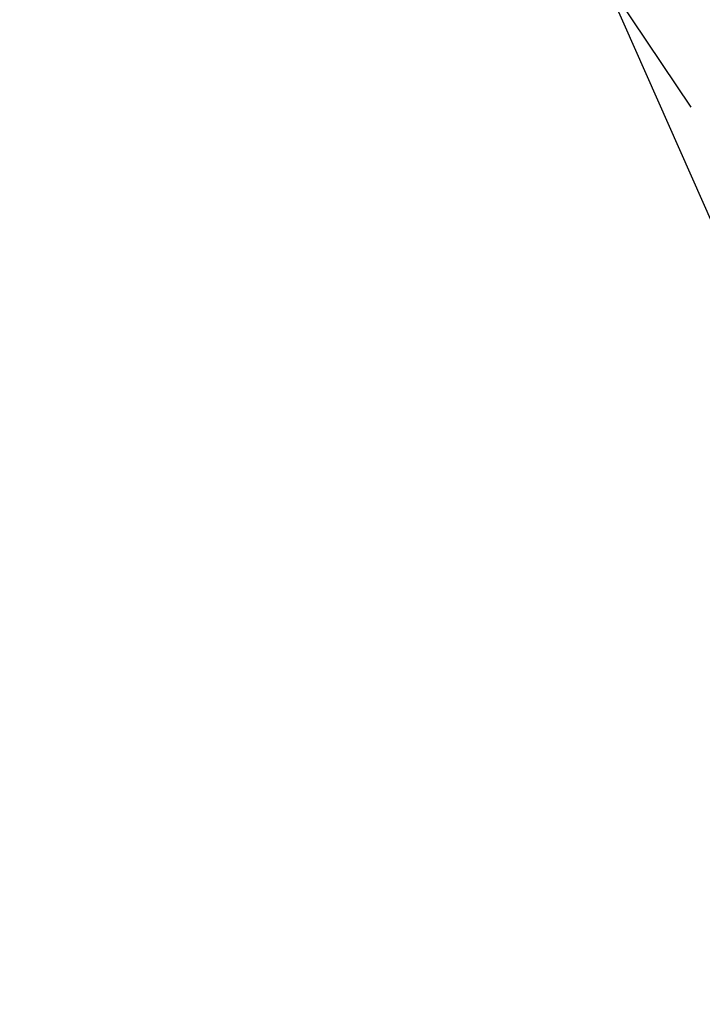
# Model space of a CAD drawing. Header units: millimetres. Extents: x 0 to 210, y 0 to 297.
# Tile 40 of 73: x 54.38325 to 54.38936, y 151.85263 to 151.86145. Entities that reach past the tile are written whole.
import ezdxf
from ezdxf.enums import TextEntityAlignment as Align

# ---------------------------------------------------------------- set-up
doc = ezdxf.new("R2010")
doc.units = ezdxf.units.MM
doc.header["$LTSCALE"] = 19.36
doc.layers.get('0').update_dxf_attribs({"linetype": 'CONTINUOUS'})
doc.layers.add('Z_DIM_2D', color=7, linetype='CONTINUOUS')
doc.styles.add('TEXTSTYLE_3', font='helveticaneueltw1g-ltcn.otf')
doc.styles.add('TEXTSTYLE_4', font='gdt', dxfattribs={"width": 0.7})
doc.dimstyles.new('DIMSTYLE_1', dxfattribs={"dimtxt": 1.4, "dimasz": 3.5, "dimexe": 1.5, "dimexo": 0, "dimgap": 0.35, "dimtad": 0, "dimtih": 1, "dimtoh": 1, "dimlfac": 12.000000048, "dimdsep": 46, "dimtxsty": 'TEXTSTYLE_3', "dimblk": '_FILLED', "dimblk1": '_FILLED', "dimblk2": '_FILLED', "dimcen": 0.09, "dimclrt": 5, "dimazin": 2, "dimtol": 1, "dimtp": 0.3, "dimtm": 0.3, "dimtfac": 1, "dimtofl": 0, "dimtmove": 0, "dimatfit": 3, "dimldrblk": '_FILLED', "dimfxl": 1, "dimtolj": 1, "dimarcsym": 0})
doc.dimstyles.new('DIMSTYLE_3', dxfattribs={"dimtxt": 1.4, "dimasz": 3.5, "dimexe": 1.5, "dimexo": 0, "dimgap": 0.35, "dimtad": 0, "dimtih": 1, "dimtoh": 1, "dimdec": 3, "dimlfac": 12.000000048, "dimdsep": 46, "dimtxsty": 'TEXTSTYLE_3', "dimblk": '_FILLED', "dimblk1": '_FILLED', "dimblk2": '_FILLED', "dimcen": 0.09, "dimclrt": 5, "dimazin": 2, "dimtol": 1, "dimtp": 0.3, "dimtm": 0.3, "dimtfac": 1, "dimtdec": 3, "dimtofl": 0, "dimtmove": 0, "dimatfit": 3, "dimldrblk": '_FILLED', "dimfxl": 1, "dimtolj": 1, "dimarcsym": 0})
doc.dimstyles.new('DIMSTYLE_4', dxfattribs={"dimtxt": 1.4, "dimasz": 3.5, "dimexe": 1.5, "dimexo": 0, "dimgap": 0.35, "dimtad": 0, "dimtih": 1, "dimtoh": 1, "dimdec": 3, "dimlfac": 12.000000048, "dimdsep": 46, "dimtxsty": 'TEXTSTYLE_3', "dimblk": '_FILLED', "dimblk1": '_FILLED', "dimblk2": '_FILLED', "dimcen": 0.09, "dimclrt": 5, "dimazin": 2, "dimtol": 1, "dimtp": 0.4, "dimtm": 0.4, "dimtfac": 1, "dimtdec": 3, "dimtofl": 0, "dimtmove": 0, "dimatfit": 3, "dimldrblk": '_FILLED', "dimfxl": 1, "dimtolj": 1, "dimarcsym": 0})

# ---------------------------------------------------------------- blocks, each defined once
blk = doc.blocks.new('*D0')
at = {"layer": 'Z_DIM_2D', "color": 2, "linetype": 'CONTINUOUS'}
blk.add_line((53.7385570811, 152.5150399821), (53.7385570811, 147.3402091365), dxfattribs=at)
at = {"layer": 'Z_DIM_2D', "color": 5, "linetype": 'CONTINUOUS'}
for s, height, style, p in [('0.3', 0.98, 'TEXTSTYLE_3', (54.2285570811, 146.6402091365)), ('`', 0.98, 'TEXTSTYLE_4', (54.2285570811, 144.9946867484)), ('34.48', 1.4, 'TEXTSTYLE_3', (54.4385570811, 143.8513534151))]:
    blk.add_text(s, height=height, rotation=90, dxfattribs=dict(at, style=style)).set_placement(p, align=Align.RIGHT)
blk = doc.blocks.new('_FILLED')
at = {"color": 0, "linetype": 'BYBLOCK'}
blk.add_solid([(0, 0), (-1, 0.125), (-1, -0.125)], dxfattribs=at)
blk = doc.blocks.new('_NONE')
blk = doc.blocks.new('*D2')
at = {"layer": 'Z_DIM_2D', "color": 2, "linetype": 'CONTINUOUS'}
for p, q in [((54.1564952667, 152.4525399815), (54.1564952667, 150.5886575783)), ((54.1564952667, 150.5886575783), (56.1076576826, 150.163455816)), ((56.1076576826, 150.163455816), (56.1076576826, 147.3402091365))]:
    blk.add_line(p, q, dxfattribs=at)
at = {"layer": 'Z_DIM_2D', "color": 5, "linetype": 'CONTINUOUS'}
for s, height, style, p in [('0.3', 0.98, 'TEXTSTYLE_3', (56.5976576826, 146.6402091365)), ('`', 0.98, 'TEXTSTYLE_4', (56.5976576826, 144.9946867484)), ('39.5', 1.4, 'TEXTSTYLE_3', (56.8076576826, 143.8513534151))]:
    blk.add_text(s, height=height, rotation=90, dxfattribs=dict(at, style=style)).set_placement(p, align=Align.RIGHT)
blk = doc.blocks.new('*D3')
at = {"layer": 'Z_DIM_2D', "color": 2, "linetype": 'CONTINUOUS'}
for p, q in [((60.8231622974, 152.4525399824), (60.8231622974, 150.4755057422)), ((60.8231622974, 150.4755057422), (58.7593553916, 149.977222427)), ((58.7593553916, 149.977222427), (58.7593553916, 147.3402091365))]:
    blk.add_line(p, q, dxfattribs=at)
at = {"layer": 'Z_DIM_2D', "color": 5, "linetype": 'CONTINUOUS'}
for s, height, style, p in [('0.3', 0.98, 'TEXTSTYLE_3', (59.2493553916, 146.6402091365)), ('`', 0.98, 'TEXTSTYLE_4', (59.2493553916, 144.9946867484)), ('119.5', 1.4, 'TEXTSTYLE_3', (59.4593553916, 143.8513534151))]:
    blk.add_text(s, height=height, rotation=90, dxfattribs=dict(at, style=style)).set_placement(p, align=Align.RIGHT)
blk = doc.blocks.new('*D4')
at = {"layer": 'Z_DIM_2D', "color": 2, "linetype": 'CONTINUOUS'}
blk.add_line((61.2648277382, 152.5150399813), (61.2648277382, 147.3402091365), dxfattribs=at)
at = {"layer": 'Z_DIM_2D', "color": 5, "linetype": 'CONTINUOUS'}
for s, height, style, p in [('0.3', 0.98, 'TEXTSTYLE_3', (61.7548277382, 146.6402091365)), ('`', 0.98, 'TEXTSTYLE_4', (61.7548277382, 144.9946867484)), ('124.8', 1.4, 'TEXTSTYLE_3', (61.9648277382, 143.8513534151))]:
    blk.add_text(s, height=height, rotation=90, dxfattribs=dict(at, style=style)).set_placement(p, align=Align.RIGHT)
blk = doc.blocks.new('*D5')
at = {"layer": 'Z_DIM_2D', "color": 2, "linetype": 'CONTINUOUS'}
blk.add_line((63.7398285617, 152.5150399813), (63.7398285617, 147.3402091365), dxfattribs=at)
at = {"layer": 'Z_DIM_2D', "color": 5, "linetype": 'CONTINUOUS'}
for s, height, style, p in [('0.3', 0.98, 'TEXTSTYLE_3', (64.2298285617, 146.6402091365)), ('`', 0.98, 'TEXTSTYLE_4', (64.2298285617, 144.9946867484)), ('154.5', 1.4, 'TEXTSTYLE_3', (64.4398285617, 143.8513534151))]:
    blk.add_text(s, height=height, rotation=90, dxfattribs=dict(at, style=style)).set_placement(p, align=Align.RIGHT)
blk = doc.blocks.new('*D6')
at = {"layer": 'Z_DIM_2D', "color": 2, "linetype": 'CONTINUOUS'}
for p, q in [((64.1564952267, 152.4525399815), (64.1564952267, 150.6542908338)), ((64.1564952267, 150.6542908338), (65.4583074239, 149.952707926)), ((65.4583074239, 149.952707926), (65.4583074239, 147.3402091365))]:
    blk.add_line(p, q, dxfattribs=at)
at = {"layer": 'Z_DIM_2D', "color": 5, "linetype": 'CONTINUOUS'}
for s, height, style, p in [('0.3', 0.98, 'TEXTSTYLE_3', (65.9483074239, 146.6402091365)), ('`', 0.98, 'TEXTSTYLE_4', (65.9483074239, 144.9946867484)), ('159.5', 1.4, 'TEXTSTYLE_3', (66.1583074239, 143.8513534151))]:
    blk.add_text(s, height=height, rotation=90, dxfattribs=dict(at, style=style)).set_placement(p, align=Align.RIGHT)
blk = doc.blocks.new('*D7')
at = {"layer": 'Z_DIM_2D', "color": 2, "linetype": 'CONTINUOUS'}
blk.add_line((67.0731618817, 152.5150399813), (67.0731618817, 147.3402091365), dxfattribs=at)
at = {"layer": 'Z_DIM_2D', "color": 5, "linetype": 'CONTINUOUS'}
for s, height, style, p in [('0.3', 0.98, 'TEXTSTYLE_3', (67.5631618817, 146.6402091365)), ('`', 0.98, 'TEXTSTYLE_4', (67.5631618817, 144.9946867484)), ('194.5', 1.4, 'TEXTSTYLE_3', (67.7731618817, 143.8513534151))]:
    blk.add_text(s, height=height, rotation=90, dxfattribs=dict(at, style=style)).set_placement(p, align=Align.RIGHT)
blk = doc.blocks.new('*D8')
at = {"layer": 'Z_DIM_2D', "color": 2, "linetype": 'CONTINUOUS'}
for p, q in [((67.4898285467, 152.4525399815), (67.4898285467, 150.3189837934)), ((67.4898285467, 150.3189837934), (68.8730183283, 150.0200138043)), ((68.8730183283, 150.0200138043), (68.8730183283, 147.3402091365))]:
    blk.add_line(p, q, dxfattribs=at)
at = {"layer": 'Z_DIM_2D', "color": 5, "linetype": 'CONTINUOUS'}
for s, height, style, p in [('0.3', 0.98, 'TEXTSTYLE_3', (69.3630183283, 146.6402091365)), ('`', 0.98, 'TEXTSTYLE_4', (69.3630183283, 144.9946867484)), ('199.5', 1.4, 'TEXTSTYLE_3', (69.5730183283, 143.8513534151))]:
    blk.add_text(s, height=height, rotation=90, dxfattribs=dict(at, style=style)).set_placement(p, align=Align.RIGHT)
blk = doc.blocks.new('*D9')
at = {"layer": 'Z_DIM_2D', "color": 2, "linetype": 'CONTINUOUS'}
blk.add_line((70.8231622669, 152.4525399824), (70.8231622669, 147.3402091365), dxfattribs=at)
at = {"layer": 'Z_DIM_2D', "color": 5, "linetype": 'CONTINUOUS'}
for s, height, style, p in [('0.3', 0.98, 'TEXTSTYLE_3', (71.3131622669, 146.6402091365)), ('`', 0.98, 'TEXTSTYLE_4', (71.3131622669, 144.9946867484)), ('239.5', 1.4, 'TEXTSTYLE_3', (71.5231622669, 143.8513534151))]:
    blk.add_text(s, height=height, rotation=90, dxfattribs=dict(at, style=style)).set_placement(p, align=Align.RIGHT)
blk = doc.blocks.new('*D10')
at = {"layer": 'Z_DIM_2D', "color": 2, "linetype": 'CONTINUOUS'}
for p, q in [((71.2398281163, 152.5150416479), (71.2398281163, 150.1321599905)), ((71.2398281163, 150.1321599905), (72.6999055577, 149.7999711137)), ((72.6999055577, 149.7999711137), (72.6999055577, 147.3402091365))]:
    blk.add_line(p, q, dxfattribs=at)
at = {"layer": 'Z_DIM_2D', "color": 5, "linetype": 'CONTINUOUS'}
for s, height, style, p in [('0.3', 0.98, 'TEXTSTYLE_3', (73.1899055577, 146.6402091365)), ('`', 0.98, 'TEXTSTYLE_4', (73.1899055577, 144.9946867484)), ('244.5', 1.4, 'TEXTSTYLE_3', (73.3999055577, 143.8513534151))]:
    blk.add_text(s, height=height, rotation=90, dxfattribs=dict(at, style=style)).set_placement(p, align=Align.RIGHT)
blk = doc.blocks.new('*D11')
at = {"layer": 'Z_DIM_2D', "color": 2, "linetype": 'CONTINUOUS'}
blk.add_line((74.181494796, 152.4525416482), (74.181494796, 147.3402091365), dxfattribs=at)
at = {"layer": 'Z_DIM_2D', "color": 5, "linetype": 'CONTINUOUS'}
for s, height, style, p in [('0.3', 0.98, 'TEXTSTYLE_3', (74.671494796, 146.6402091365)), ('`', 0.98, 'TEXTSTYLE_4', (74.671494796, 144.9946867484)), ('279.8', 1.4, 'TEXTSTYLE_3', (74.881494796, 143.8513534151))]:
    blk.add_text(s, height=height, rotation=90, dxfattribs=dict(at, style=style)).set_placement(p, align=Align.RIGHT)
blk = doc.blocks.new('*D12')
at = {"layer": 'Z_DIM_2D', "color": 2, "linetype": 'CONTINUOUS'}
for p, q in [((74.5981618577, 152.5150416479), (74.5981618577, 150.3484979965)), ((74.5981618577, 150.3484979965), (75.7033082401, 149.7638455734)), ((75.7033082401, 149.7638455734), (75.7033082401, 147.3402091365))]:
    blk.add_line(p, q, dxfattribs=at)
at = {"layer": 'Z_DIM_2D', "color": 5, "linetype": 'CONTINUOUS'}
for s, height, style, p in [('0.3', 0.98, 'TEXTSTYLE_3', (76.1933082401, 146.6402091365)), ('`', 0.98, 'TEXTSTYLE_4', (76.1933082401, 144.9946867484)), ('284.8', 1.4, 'TEXTSTYLE_3', (76.4033082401, 143.8513534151))]:
    blk.add_text(s, height=height, rotation=90, dxfattribs=dict(at, style=style)).set_placement(p, align=Align.RIGHT)
blk = doc.blocks.new('*D13')
at = {"layer": 'Z_DIM_2D', "color": 2, "linetype": 'CONTINUOUS'}
blk.add_line((77.0731614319, 152.5150416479), (77.0731614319, 147.3402091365), dxfattribs=at)
at = {"layer": 'Z_DIM_2D', "color": 5, "linetype": 'CONTINUOUS'}
for s, height, style, p in [('0.3', 0.98, 'TEXTSTYLE_3', (77.5631614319, 146.6402091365)), ('`', 0.98, 'TEXTSTYLE_4', (77.5631614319, 144.9946867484)), ('314.5', 1.4, 'TEXTSTYLE_3', (77.7731614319, 143.8513534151))]:
    blk.add_text(s, height=height, rotation=90, dxfattribs=dict(at, style=style)).set_placement(p, align=Align.RIGHT)
blk = doc.blocks.new('*D14')
at = {"layer": 'Z_DIM_2D', "color": 2, "linetype": 'CONTINUOUS'}
for p, q in [((77.4964006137, 152.4525399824), (77.4964006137, 150.2411179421)), ((77.4964006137, 150.2411179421), (78.5715100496, 149.8584363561)), ((78.5715100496, 149.8584363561), (78.5715100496, 147.3402091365))]:
    blk.add_line(p, q, dxfattribs=at)
at = {"layer": 'Z_DIM_2D', "color": 5, "linetype": 'CONTINUOUS'}
for s, height, style, p in [('0.3', 0.98, 'TEXTSTYLE_3', (79.0615100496, 146.6402091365)), ('`', 0.98, 'TEXTSTYLE_4', (79.0615100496, 144.9946867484)), ('319.58', 1.4, 'TEXTSTYLE_3', (79.2715100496, 143.8513534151))]:
    blk.add_text(s, height=height, rotation=90, dxfattribs=dict(at, style=style)).set_placement(p, align=Align.RIGHT)
blk = doc.blocks.new('*D15')
at = {"layer": 'Z_DIM_2D', "color": 2, "linetype": 'CONTINUOUS'}
blk.add_line((80.4064951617, 152.5150399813), (80.4064951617, 147.3402091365), dxfattribs=at)
at = {"layer": 'Z_DIM_2D', "color": 5, "linetype": 'CONTINUOUS'}
for s, height, style, p in [('0.3', 0.98, 'TEXTSTYLE_3', (80.8964951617, 146.6402091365)), ('`', 0.98, 'TEXTSTYLE_4', (80.8964951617, 144.9946867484)), ('354.5', 1.4, 'TEXTSTYLE_3', (81.1064951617, 143.8513534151))]:
    blk.add_text(s, height=height, rotation=90, dxfattribs=dict(at, style=style)).set_placement(p, align=Align.RIGHT)
blk = doc.blocks.new('*D16')
at = {"layer": 'Z_DIM_2D', "color": 2, "linetype": 'CONTINUOUS'}
for p, q in [((80.8231618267, 152.4525399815), (80.8231618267, 150.226667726)), ((80.8231618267, 150.226667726), (81.9329292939, 150.0991071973)), ((81.9329292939, 150.0991071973), (81.9329292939, 147.3402091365))]:
    blk.add_line(p, q, dxfattribs=at)
at = {"layer": 'Z_DIM_2D', "color": 5, "linetype": 'CONTINUOUS'}
for s, height, style, p in [('0.3', 0.98, 'TEXTSTYLE_3', (82.4229292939, 146.6402091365)), ('`', 0.98, 'TEXTSTYLE_4', (82.4229292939, 144.9946867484)), ('359.5', 1.4, 'TEXTSTYLE_3', (82.6329292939, 143.8513534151))]:
    blk.add_text(s, height=height, rotation=90, dxfattribs=dict(at, style=style)).set_placement(p, align=Align.RIGHT)
blk = doc.blocks.new('*D17')
at = {"layer": 'Z_DIM_2D', "color": 2, "linetype": 'CONTINUOUS'}
for p, q in [((84.1564951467, 152.4525399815), (84.1564951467, 150.0512520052)), ((84.1564951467, 150.0512520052), (83.757416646, 149.5622699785)), ((83.757416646, 149.5622699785), (83.757416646, 147.3402091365))]:
    blk.add_line(p, q, dxfattribs=at)
at = {"layer": 'Z_DIM_2D', "color": 5, "linetype": 'CONTINUOUS'}
for s, height, style, p in [('0.3', 0.98, 'TEXTSTYLE_3', (84.247416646, 146.6402091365)), ('`', 0.98, 'TEXTSTYLE_4', (84.247416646, 144.9946867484)), ('399.5', 1.4, 'TEXTSTYLE_3', (84.457416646, 143.8513534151))]:
    blk.add_text(s, height=height, rotation=90, dxfattribs=dict(at, style=style)).set_placement(p, align=Align.RIGHT)
blk = doc.blocks.new('*D18')
at = {"layer": 'Z_DIM_2D', "color": 2, "linetype": 'CONTINUOUS'}
for p, q in [((84.5731618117, 152.5150399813), (84.5731618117, 150.0725120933)), ((84.5731618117, 150.0725120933), (85.5007438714, 149.8599112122)), ((85.5007438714, 149.8599112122), (85.5007438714, 147.3402091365))]:
    blk.add_line(p, q, dxfattribs=at)
at = {"layer": 'Z_DIM_2D', "color": 5, "linetype": 'CONTINUOUS'}
for s, height, style, p in [('0.3', 0.98, 'TEXTSTYLE_3', (85.9907438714, 146.6402091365)), ('`', 0.98, 'TEXTSTYLE_4', (85.9907438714, 144.9946867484)), ('404.5', 1.4, 'TEXTSTYLE_3', (86.2007438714, 143.8513534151))]:
    blk.add_text(s, height=height, rotation=90, dxfattribs=dict(at, style=style)).set_placement(p, align=Align.RIGHT)
blk = doc.blocks.new('*D19')
at = {"layer": 'Z_DIM_2D', "color": 2, "linetype": 'CONTINUOUS'}
blk.add_line((87.0731618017, 152.5150399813), (87.0731618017, 147.3402091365), dxfattribs=at)
at = {"layer": 'Z_DIM_2D', "color": 5, "linetype": 'CONTINUOUS'}
for s, height, style, p in [('0.3', 0.98, 'TEXTSTYLE_3', (87.5631618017, 146.6402091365)), ('`', 0.98, 'TEXTSTYLE_4', (87.5631618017, 144.9946867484)), ('434.5', 1.4, 'TEXTSTYLE_3', (87.7731618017, 143.8513534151))]:
    blk.add_text(s, height=height, rotation=90, dxfattribs=dict(at, style=style)).set_placement(p, align=Align.RIGHT)
blk = doc.blocks.new('*D20')
at = {"layer": 'Z_DIM_2D', "color": 2, "linetype": 'CONTINUOUS'}
for p, q in [((87.5148285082, 152.4525399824), (87.5148285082, 150.0970940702)), ((87.5148285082, 150.0970940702), (88.5834566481, 149.7144124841)), ((88.5834566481, 149.7144124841), (88.5834566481, 147.3402091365))]:
    blk.add_line(p, q, dxfattribs=at)
at = {"layer": 'Z_DIM_2D', "color": 5, "linetype": 'CONTINUOUS'}
for s, height, style, p in [('0.3', 0.98, 'TEXTSTYLE_3', (89.0734566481, 146.6402091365)), ('`', 0.98, 'TEXTSTYLE_4', (89.0734566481, 144.9946867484)), ('439.8', 1.4, 'TEXTSTYLE_3', (89.2834566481, 143.8513534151))]:
    blk.add_text(s, height=height, rotation=90, dxfattribs=dict(at, style=style)).set_placement(p, align=Align.RIGHT)
blk = doc.blocks.new('*D21')
at = {"layer": 'Z_DIM_2D', "color": 2, "linetype": 'CONTINUOUS'}
for p, q in [((87.9314951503, 152.5150416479), (87.9314951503, 150.3947353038)), ((87.9314951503, 150.3947353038), (90.1779632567, 149.8632331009)), ((90.1779632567, 149.8632331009), (90.1779632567, 147.3402091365))]:
    blk.add_line(p, q, dxfattribs=at)
at = {"layer": 'Z_DIM_2D', "color": 5, "linetype": 'CONTINUOUS'}
for s, height, style, p in [('0.3', 0.98, 'TEXTSTYLE_3', (90.6679632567, 146.6402091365)), ('`', 0.98, 'TEXTSTYLE_4', (90.6679632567, 144.9946867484)), ('444.8', 1.4, 'TEXTSTYLE_3', (90.8779632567, 143.8513534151))]:
    blk.add_text(s, height=height, rotation=90, dxfattribs=dict(at, style=style)).set_placement(p, align=Align.RIGHT)
blk = doc.blocks.new('*D22')
at = {"layer": 'Z_DIM_2D', "color": 2, "linetype": 'CONTINUOUS'}
for p, q in [((93.7398284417, 152.5150399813), (93.7398284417, 150.3119277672)), ((93.7398284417, 150.3119277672), (92.1707702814, 149.6741251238)), ((92.1707702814, 149.6741251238), (92.1707702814, 147.3402091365))]:
    blk.add_line(p, q, dxfattribs=at)
at = {"layer": 'Z_DIM_2D', "color": 5, "linetype": 'CONTINUOUS'}
for s, height, style, p in [('0.3', 0.98, 'TEXTSTYLE_3', (92.6607702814, 146.6402091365)), ('`', 0.98, 'TEXTSTYLE_4', (92.6607702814, 144.9946867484)), ('514.5', 1.4, 'TEXTSTYLE_3', (92.8707702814, 143.8513534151))]:
    blk.add_text(s, height=height, rotation=90, dxfattribs=dict(at, style=style)).set_placement(p, align=Align.RIGHT)
blk = doc.blocks.new('*D23')
at = {"layer": 'Z_DIM_2D', "color": 2, "linetype": 'CONTINUOUS'}
blk.add_line((94.1564972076, 152.4525399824), (94.1564972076, 147.3402091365), dxfattribs=at)
at = {"layer": 'Z_DIM_2D', "color": 5, "linetype": 'CONTINUOUS'}
for s, height, style, p in [('0.3', 0.98, 'TEXTSTYLE_3', (94.6464972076, 146.6402091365)), ('`', 0.98, 'TEXTSTYLE_4', (94.6464972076, 144.9946867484)), ('519.5', 1.4, 'TEXTSTYLE_3', (94.8564972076, 143.8513534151))]:
    blk.add_text(s, height=height, rotation=90, dxfattribs=dict(at, style=style)).set_placement(p, align=Align.RIGHT)
blk = doc.blocks.new('*D24')
at = {"layer": 'Z_DIM_2D', "color": 2, "linetype": 'CONTINUOUS'}
for p, q in [((94.5731613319, 152.5150416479), (94.5731613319, 150.2973114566)), ((94.5731613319, 150.2973114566), (96.1171741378, 149.7020289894)), ((96.1171741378, 149.7020289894), (96.1171741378, 147.3402091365))]:
    blk.add_line(p, q, dxfattribs=at)
at = {"layer": 'Z_DIM_2D', "color": 5, "linetype": 'CONTINUOUS'}
for s, height, style, p in [('0.3', 0.98, 'TEXTSTYLE_3', (96.6071741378, 146.6402091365)), ('`', 0.98, 'TEXTSTYLE_4', (96.6071741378, 144.9946867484)), ('524.5', 1.4, 'TEXTSTYLE_3', (96.8171741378, 143.8513534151))]:
    blk.add_text(s, height=height, rotation=90, dxfattribs=dict(at, style=style)).set_placement(p, align=Align.RIGHT)
blk = doc.blocks.new('*D25')
at = {"layer": 'Z_DIM_2D', "color": 2, "linetype": 'CONTINUOUS'}
for p, q in [((100.4064946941, 152.5150416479), (100.4064946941, 150.26249391)), ((100.4064946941, 150.26249391), (98.4871133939, 149.6645539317)), ((98.4871133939, 149.6645539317), (98.4871133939, 147.3402091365))]:
    blk.add_line(p, q, dxfattribs=at)
at = {"layer": 'Z_DIM_2D', "color": 5, "linetype": 'CONTINUOUS'}
for s, height, style, p in [('0.3', 0.98, 'TEXTSTYLE_3', (98.9771133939, 146.6402091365)), ('`', 0.98, 'TEXTSTYLE_4', (98.9771133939, 144.9946867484)), ('594.5', 1.4, 'TEXTSTYLE_3', (99.1871133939, 143.8513534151))]:
    blk.add_text(s, height=height, rotation=90, dxfattribs=dict(at, style=style)).set_placement(p, align=Align.RIGHT)
blk = doc.blocks.new('*D26')
at = {"layer": 'Z_DIM_2D', "color": 2, "linetype": 'CONTINUOUS'}
blk.add_line((100.8237204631, 152.4525399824), (100.8237204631, 147.3402091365), dxfattribs=at)
at = {"layer": 'Z_DIM_2D', "color": 5, "linetype": 'CONTINUOUS'}
for s, height, style, p in [('0.3', 0.98, 'TEXTSTYLE_3', (101.3137204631, 146.6402091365)), ('`', 0.98, 'TEXTSTYLE_4', (101.3137204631, 144.9946867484)), ('599.51', 1.4, 'TEXTSTYLE_3', (101.5237204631, 143.8513534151))]:
    blk.add_text(s, height=height, rotation=90, dxfattribs=dict(at, style=style)).set_placement(p, align=Align.RIGHT)
blk = doc.blocks.new('*D27')
at = {"layer": 'Z_DIM_2D', "color": 2, "linetype": 'CONTINUOUS'}
for p, q in [((101.2648297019, 152.5150416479), (101.2648297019, 150.2287559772)), ((101.2648297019, 150.2287559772), (103.0178582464, 149.6308159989)), ((103.0178582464, 149.6308159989), (103.0178582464, 147.3402091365))]:
    blk.add_line(p, q, dxfattribs=at)
at = {"layer": 'Z_DIM_2D', "color": 5, "linetype": 'CONTINUOUS'}
for s, height, style, p in [('0.3', 0.98, 'TEXTSTYLE_3', (103.5078582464, 146.6402091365)), ('`', 0.98, 'TEXTSTYLE_4', (103.5078582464, 144.9946867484)), ('604.8', 1.4, 'TEXTSTYLE_3', (103.7178582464, 143.8513534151))]:
    blk.add_text(s, height=height, rotation=90, dxfattribs=dict(at, style=style)).set_placement(p, align=Align.RIGHT)
blk = doc.blocks.new('*D28')
at = {"layer": 'Z_DIM_2D', "color": 2, "linetype": 'CONTINUOUS'}
for p, q in [((107.0731617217, 152.5150399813), (107.0731617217, 150.3866430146)), ((107.0731617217, 150.3866430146), (105.5114158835, 149.6558274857)), ((105.5114158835, 149.6558274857), (105.5114158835, 147.3402091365))]:
    blk.add_line(p, q, dxfattribs=at)
at = {"layer": 'Z_DIM_2D', "color": 5, "linetype": 'CONTINUOUS'}
for s, height, style, p in [('0.3', 0.98, 'TEXTSTYLE_3', (106.0014158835, 146.6402091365)), ('`', 0.98, 'TEXTSTYLE_4', (106.0014158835, 144.9946867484)), ('674.5', 1.4, 'TEXTSTYLE_3', (106.2114158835, 143.8513534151))]:
    blk.add_text(s, height=height, rotation=90, dxfattribs=dict(at, style=style)).set_placement(p, align=Align.RIGHT)
blk = doc.blocks.new('*D29')
at = {"layer": 'Z_DIM_2D', "color": 2, "linetype": 'CONTINUOUS'}
blk.add_line((107.4898283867, 152.4525399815), (107.4898283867, 147.3402091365), dxfattribs=at)
at = {"layer": 'Z_DIM_2D', "color": 5, "linetype": 'CONTINUOUS'}
for s, height, style, p in [('0.3', 0.98, 'TEXTSTYLE_3', (107.9798283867, 146.6402091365)), ('`', 0.98, 'TEXTSTYLE_4', (107.9798283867, 144.9946867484)), ('679.5', 1.4, 'TEXTSTYLE_3', (108.1898283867, 143.8513534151))]:
    blk.add_text(s, height=height, rotation=90, dxfattribs=dict(at, style=style)).set_placement(p, align=Align.RIGHT)
blk = doc.blocks.new('*D30')
at = {"layer": 'Z_DIM_2D', "color": 2, "linetype": 'CONTINUOUS'}
for p, q in [((107.9064950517, 152.5150399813), (107.9064950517, 150.3866430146)), ((107.9064950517, 150.3866430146), (108.9661802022, 150.0544541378)), ((108.9661802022, 150.0544541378), (108.9661802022, 147.3402091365))]:
    blk.add_line(p, q, dxfattribs=at)
at = {"layer": 'Z_DIM_2D', "color": 5, "linetype": 'CONTINUOUS'}
for s, height, style, p in [('0.3', 0.98, 'TEXTSTYLE_3', (109.4561802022, 146.6402091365)), ('`', 0.98, 'TEXTSTYLE_4', (109.4561802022, 144.9946867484)), ('684.5', 1.4, 'TEXTSTYLE_3', (109.6661802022, 143.8513534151))]:
    blk.add_text(s, height=height, rotation=90, dxfattribs=dict(at, style=style)).set_placement(p, align=Align.RIGHT)
blk = doc.blocks.new('*D31')
at = {"layer": 'Z_DIM_2D', "color": 2, "linetype": 'CONTINUOUS'}
blk.add_line((110.4064950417, 152.5150399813), (110.4064950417, 147.3402091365), dxfattribs=at)
at = {"layer": 'Z_DIM_2D', "color": 5, "linetype": 'CONTINUOUS'}
for s, height, style, p in [('0.3', 0.98, 'TEXTSTYLE_3', (110.8964950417, 146.6402091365)), ('`', 0.98, 'TEXTSTYLE_4', (110.8964950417, 144.9946867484)), ('714.5', 1.4, 'TEXTSTYLE_3', (111.1064950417, 143.8513534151))]:
    blk.add_text(s, height=height, rotation=90, dxfattribs=dict(at, style=style)).set_placement(p, align=Align.RIGHT)
blk = doc.blocks.new('*D32')
at = {"layer": 'Z_DIM_2D', "color": 2, "linetype": 'CONTINUOUS'}
for p, q in [((110.8231617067, 152.4525399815), (110.8231617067, 150.1541108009)), ((110.8231617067, 150.1541108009), (112.2216311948, 149.6558274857)), ((112.2216311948, 149.6558274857), (112.2216311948, 147.3402091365))]:
    blk.add_line(p, q, dxfattribs=at)
at = {"layer": 'Z_DIM_2D', "color": 5, "linetype": 'CONTINUOUS'}
for s, height, style, p in [('0.3', 0.98, 'TEXTSTYLE_3', (112.7116311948, 146.6402091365)), ('`', 0.98, 'TEXTSTYLE_4', (112.7116311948, 144.9946867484)), ('719.5', 1.4, 'TEXTSTYLE_3', (112.9216311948, 143.8513534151))]:
    blk.add_text(s, height=height, rotation=90, dxfattribs=dict(at, style=style)).set_placement(p, align=Align.RIGHT)
blk = doc.blocks.new('*D33')
at = {"layer": 'Z_DIM_2D', "color": 2, "linetype": 'CONTINUOUS'}
blk.add_line((114.1814945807, 152.4525416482), (114.1814945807, 147.3402091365), dxfattribs=at)
at = {"layer": 'Z_DIM_2D', "color": 5, "linetype": 'CONTINUOUS'}
for s, height, style, p in [('0.3', 0.98, 'TEXTSTYLE_3', (114.6714945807, 146.6402091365)), ('`', 0.98, 'TEXTSTYLE_4', (114.6714945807, 144.9946867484)), ('759.8', 1.4, 'TEXTSTYLE_3', (114.8814945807, 143.8513534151))]:
    blk.add_text(s, height=height, rotation=90, dxfattribs=dict(at, style=style)).set_placement(p, align=Align.RIGHT)
blk = doc.blocks.new('*D34')
at = {"layer": 'Z_DIM_2D', "color": 2, "linetype": 'CONTINUOUS'}
for p, q in [((114.5981629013, 152.5150416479), (114.5981629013, 149.6595853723)), ((114.5981629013, 149.6595853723), (115.9313297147, 149.2769037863)), ((115.9313297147, 149.2769037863), (115.9313297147, 147.3402091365))]:
    blk.add_line(p, q, dxfattribs=at)
at = {"layer": 'Z_DIM_2D', "color": 5, "linetype": 'CONTINUOUS'}
for s, height, style, p in [('0.3', 0.98, 'TEXTSTYLE_3', (116.4213297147, 146.6402091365)), ('`', 0.98, 'TEXTSTYLE_4', (116.4213297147, 144.9946867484)), ('764.8', 1.4, 'TEXTSTYLE_3', (116.6313297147, 143.8513534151))]:
    blk.add_text(s, height=height, rotation=90, dxfattribs=dict(at, style=style)).set_placement(p, align=Align.RIGHT)
blk = doc.blocks.new('*D35')
at = {"layer": 'Z_DIM_2D', "color": 2, "linetype": 'CONTINUOUS'}
blk.add_line((117.4898287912, 152.4525399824), (117.4898287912, 147.3402091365), dxfattribs=at)
at = {"layer": 'Z_DIM_2D', "color": 5, "linetype": 'CONTINUOUS'}
for s, height, style, p in [('0.3', 0.98, 'TEXTSTYLE_3', (117.9798287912, 146.6402091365)), ('`', 0.98, 'TEXTSTYLE_4', (117.9798287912, 144.9946867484)), ('799.5', 1.4, 'TEXTSTYLE_3', (118.1898287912, 143.8513534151))]:
    blk.add_text(s, height=height, rotation=90, dxfattribs=dict(at, style=style)).set_placement(p, align=Align.RIGHT)
blk = doc.blocks.new('*D36')
at = {"layer": 'Z_DIM_2D', "color": 2, "linetype": 'CONTINUOUS'}
for p, q in [((117.9064945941, 152.5150416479), (117.9064945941, 150.4501948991)), ((117.9064945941, 150.4501948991), (119.1426660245, 150.1270415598)), ((119.1426660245, 150.1270415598), (119.1426660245, 147.3402091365))]:
    blk.add_line(p, q, dxfattribs=at)
at = {"layer": 'Z_DIM_2D', "color": 5, "linetype": 'CONTINUOUS'}
for s, height, style, p in [('0.3', 0.98, 'TEXTSTYLE_3', (119.6326660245, 146.6402091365)), ('`', 0.98, 'TEXTSTYLE_4', (119.6326660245, 144.9946867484)), ('804.5', 1.4, 'TEXTSTYLE_3', (119.8426660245, 143.8513534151))]:
    blk.add_text(s, height=height, rotation=90, dxfattribs=dict(at, style=style)).set_placement(p, align=Align.RIGHT)
blk = doc.blocks.new('*D37')
at = {"layer": 'Z_DIM_2D', "color": 2, "linetype": 'CONTINUOUS'}
blk.add_line((120.4064950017, 152.5150399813), (120.4064950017, 147.3402091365), dxfattribs=at)
at = {"layer": 'Z_DIM_2D', "color": 5, "linetype": 'CONTINUOUS'}
for s, height, style, p in [('0.3', 0.98, 'TEXTSTYLE_3', (120.8964950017, 146.6402091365)), ('`', 0.98, 'TEXTSTYLE_4', (120.8964950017, 144.9946867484)), ('834.5', 1.4, 'TEXTSTYLE_3', (121.1064950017, 143.8513534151))]:
    blk.add_text(s, height=height, rotation=90, dxfattribs=dict(at, style=style)).set_placement(p, align=Align.RIGHT)
blk = doc.blocks.new('*D38')
at = {"layer": 'Z_DIM_2D', "color": 2, "linetype": 'CONTINUOUS'}
for p, q in [((120.8231616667, 152.4525399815), (120.8231616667, 150.5053541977)), ((120.8231616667, 150.5053541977), (121.8705266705, 150.1439326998)), ((121.8705266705, 150.1439326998), (121.8705266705, 147.3402091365))]:
    blk.add_line(p, q, dxfattribs=at)
at = {"layer": 'Z_DIM_2D', "color": 5, "linetype": 'CONTINUOUS'}
for s, height, style, p in [('0.3', 0.98, 'TEXTSTYLE_3', (122.3605266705, 146.6402091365)), ('`', 0.98, 'TEXTSTYLE_4', (122.3605266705, 144.9946867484)), ('839.5', 1.4, 'TEXTSTYLE_3', (122.5705266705, 143.8513534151))]:
    blk.add_text(s, height=height, rotation=90, dxfattribs=dict(at, style=style)).set_placement(p, align=Align.RIGHT)
blk = doc.blocks.new('*D39')
at = {"layer": 'Z_DIM_2D', "color": 2, "linetype": 'CONTINUOUS'}
blk.add_line((123.7398279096, 152.5150416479), (123.7398279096, 147.3402091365), dxfattribs=at)
at = {"layer": 'Z_DIM_2D', "color": 5, "linetype": 'CONTINUOUS'}
for s, height, style, p in [('0.3', 0.98, 'TEXTSTYLE_3', (124.2298279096, 146.6402091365)), ('`', 0.98, 'TEXTSTYLE_4', (124.2298279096, 144.9946867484)), ('874.5', 1.4, 'TEXTSTYLE_3', (124.4398279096, 143.8513534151))]:
    blk.add_text(s, height=height, rotation=90, dxfattribs=dict(at, style=style)).set_placement(p, align=Align.RIGHT)
blk = doc.blocks.new('*D40')
at = {"layer": 'Z_DIM_2D', "color": 2, "linetype": 'CONTINUOUS'}
for p, q in [((124.1564970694, 152.4525399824), (124.1564970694, 149.8243670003)), ((124.1564970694, 149.8243670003), (125.2688188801, 149.3779051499)), ((125.2688188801, 149.3779051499), (125.2688188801, 147.3402091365))]:
    blk.add_line(p, q, dxfattribs=at)
at = {"layer": 'Z_DIM_2D', "color": 5, "linetype": 'CONTINUOUS'}
for s, height, style, p in [('0.3', 0.98, 'TEXTSTYLE_3', (125.7588188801, 146.6402091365)), ('`', 0.98, 'TEXTSTYLE_4', (125.7588188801, 144.9946867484)), ('879.5', 1.4, 'TEXTSTYLE_3', (125.9688188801, 143.8513534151))]:
    blk.add_text(s, height=height, rotation=90, dxfattribs=dict(at, style=style)).set_placement(p, align=Align.RIGHT)
blk = doc.blocks.new('*D41')
at = {"layer": 'Z_DIM_2D', "color": 2, "linetype": 'CONTINUOUS'}
blk.add_line((127.5148295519, 152.4525416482), (127.5148295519, 147.3402091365), dxfattribs=at)
at = {"layer": 'Z_DIM_2D', "color": 5, "linetype": 'CONTINUOUS'}
for s, height, style, p in [('0.3', 0.98, 'TEXTSTYLE_3', (128.0048295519, 146.6402091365)), ('`', 0.98, 'TEXTSTYLE_4', (128.0048295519, 144.9946867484)), ('919.8', 1.4, 'TEXTSTYLE_3', (128.2148295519, 143.8513534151))]:
    blk.add_text(s, height=height, rotation=90, dxfattribs=dict(at, style=style)).set_placement(p, align=Align.RIGHT)
blk = doc.blocks.new('*D42')
at = {"layer": 'Z_DIM_2D', "color": 2, "linetype": 'CONTINUOUS'}
for p, q in [((127.931496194, 152.5150416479), (127.931496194, 149.5626678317)), ((127.931496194, 149.5626678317), (129.1644945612, 149.2437665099)), ((129.1644945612, 149.2437665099), (129.1644945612, 147.3402091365))]:
    blk.add_line(p, q, dxfattribs=at)
at = {"layer": 'Z_DIM_2D', "color": 5, "linetype": 'CONTINUOUS'}
for s, height, style, p in [('0.3', 0.98, 'TEXTSTYLE_3', (129.6544945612, 146.6402091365)), ('`', 0.98, 'TEXTSTYLE_4', (129.6544945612, 144.9946867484)), ('924.8', 1.4, 'TEXTSTYLE_3', (129.8644945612, 143.8513534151))]:
    blk.add_text(s, height=height, rotation=90, dxfattribs=dict(at, style=style)).set_placement(p, align=Align.RIGHT)
blk = doc.blocks.new('*D43')
at = {"layer": 'Z_DIM_2D', "color": 2, "linetype": 'CONTINUOUS'}
blk.add_line((130.8231616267, 152.4525399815), (130.8231616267, 147.3402091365), dxfattribs=at)
at = {"layer": 'Z_DIM_2D', "color": 5, "linetype": 'CONTINUOUS'}
for s, height, style, p in [('0.3', 0.98, 'TEXTSTYLE_3', (131.3131616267, 146.6402091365)), ('`', 0.98, 'TEXTSTYLE_4', (131.3131616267, 144.9946867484)), ('959.5', 1.4, 'TEXTSTYLE_3', (131.5231616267, 143.8513534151))]:
    blk.add_text(s, height=height, rotation=90, dxfattribs=dict(at, style=style)).set_placement(p, align=Align.RIGHT)
blk = doc.blocks.new('*D44')
at = {"layer": 'Z_DIM_2D', "color": 2, "linetype": 'CONTINUOUS'}
for p, q in [((131.2398282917, 152.5150399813), (131.2398282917, 149.9470103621)), ((131.2398282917, 149.9470103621), (132.3661309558, 149.4580283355)), ((132.3661309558, 149.4580283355), (132.3661309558, 147.3402091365))]:
    blk.add_line(p, q, dxfattribs=at)
at = {"layer": 'Z_DIM_2D', "color": 5, "linetype": 'CONTINUOUS'}
for s, height, style, p in [('0.3', 0.98, 'TEXTSTYLE_3', (132.8561309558, 146.6402091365)), ('`', 0.98, 'TEXTSTYLE_4', (132.8561309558, 144.9946867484)), ('964.5', 1.4, 'TEXTSTYLE_3', (133.0661309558, 143.8513534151))]:
    blk.add_text(s, height=height, rotation=90, dxfattribs=dict(at, style=style)).set_placement(p, align=Align.RIGHT)
blk = doc.blocks.new('*D45')
at = {"layer": 'Z_DIM_2D', "color": 2, "linetype": 'CONTINUOUS'}
blk.add_line((133.7398282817, 152.5150399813), (133.7398282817, 147.3402091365), dxfattribs=at)
at = {"layer": 'Z_DIM_2D', "color": 5, "linetype": 'CONTINUOUS'}
for s, height, style, p in [('0.3', 0.98, 'TEXTSTYLE_3', (134.2298282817, 146.6402091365)), ('`', 0.98, 'TEXTSTYLE_4', (134.2298282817, 144.9946867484)), ('994.5', 1.4, 'TEXTSTYLE_3', (134.4398282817, 143.8513534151))]:
    blk.add_text(s, height=height, rotation=90, dxfattribs=dict(at, style=style)).set_placement(p, align=Align.RIGHT)
blk = doc.blocks.new('*D46')
at = {"layer": 'Z_DIM_2D', "color": 2, "linetype": 'CONTINUOUS'}
for p, q in [((134.1564949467, 152.4525399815), (134.1564949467, 149.9044901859)), ((134.1564949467, 149.9044901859), (135.4063235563, 149.4580283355)), ((135.4063235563, 149.4580283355), (135.4063235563, 147.3402091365))]:
    blk.add_line(p, q, dxfattribs=at)
at = {"layer": 'Z_DIM_2D', "color": 5, "linetype": 'CONTINUOUS'}
for s, height, style, p in [('0.3', 0.98, 'TEXTSTYLE_3', (135.8963235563, 146.6402091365)), ('`', 0.98, 'TEXTSTYLE_4', (135.8963235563, 144.9946867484)), ('999.5', 1.4, 'TEXTSTYLE_3', (136.1063235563, 143.8513534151))]:
    blk.add_text(s, height=height, rotation=90, dxfattribs=dict(at, style=style)).set_placement(p, align=Align.RIGHT)
blk = doc.blocks.new('*D47')
at = {"layer": 'Z_DIM_2D', "color": 2, "linetype": 'CONTINUOUS'}
blk.add_line((140.8231620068, 152.4525399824), (140.8231620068, 147.3402091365), dxfattribs=at)
at = {"layer": 'Z_DIM_2D', "color": 5, "linetype": 'CONTINUOUS'}
for s, height, style, p in [('0.3', 0.98, 'TEXTSTYLE_3', (141.3131620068, 146.6402091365)), ('`', 0.98, 'TEXTSTYLE_4', (141.3131620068, 144.9946867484)), ('1079.5', 1.4, 'TEXTSTYLE_3', (141.5231620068, 143.8513534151))]:
    blk.add_text(s, height=height, rotation=90, dxfattribs=dict(at, style=style)).set_placement(p, align=Align.RIGHT)
blk = doc.blocks.new('*D48')
at = {"layer": 'Z_DIM_2D', "color": 2, "linetype": 'CONTINUOUS'}
for p, q in [((141.2564914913, 152.515040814), (141.2564914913, 150.0857324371)), ((141.2564914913, 150.0857324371), (142.5869183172, 149.5924983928)), ((142.5869183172, 149.5924983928), (142.5869183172, 147.3402091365))]:
    blk.add_line(p, q, dxfattribs=at)
at = {"layer": 'Z_DIM_2D', "color": 5, "linetype": 'CONTINUOUS'}
for s, height, style, p in [('0.3', 0.98, 'TEXTSTYLE_3', (143.0769183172, 146.6402091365)), ('`', 0.98, 'TEXTSTYLE_4', (143.0769183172, 144.9946867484)), ('1084.7', 1.4, 'TEXTSTYLE_3', (143.2869183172, 143.8513534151))]:
    blk.add_text(s, height=height, rotation=90, dxfattribs=dict(at, style=style)).set_placement(p, align=Align.RIGHT)
blk = doc.blocks.new('*D49')
at = {"layer": 'Z_DIM_2D', "color": 2, "linetype": 'CONTINUOUS'}
blk.add_line((144.1148274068, 152.6025399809), (144.1148274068, 147.3402091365), dxfattribs=at)
at = {"layer": 'Z_DIM_2D', "color": 5, "linetype": 'CONTINUOUS'}
for s, height, style, p in [('0.4', 0.98, 'TEXTSTYLE_3', (144.6048274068, 146.6402091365)), ('`', 0.98, 'TEXTSTYLE_4', (144.6048274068, 144.9946867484)), ('1119', 1.4, 'TEXTSTYLE_3', (144.8148274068, 143.8513534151))]:
    blk.add_text(s, height=height, rotation=90, dxfattribs=dict(at, style=style)).set_placement(p, align=Align.RIGHT)

msp = doc.modelspace()

# ---------------------------------------------------------------- linework, layer by layer
at = {"color": 6, "linetype": 'CONTINUOUS'}
for p, q in [((54.3892648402, 151.8606674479), (54.3823946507, 151.8709300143)), ((54.3854096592, 151.8687906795), (54.3924082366, 151.8529227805))]:
    msp.add_line(p, q, dxfattribs=at)
msp.add_circle((54.3669111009, 151.8712899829), 0.0562499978, dxfattribs=at)
at = {"color": 9, "linetype": 'CONTINUOUS'}
msp.add_arc((54.3669110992, 151.8712899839), 0.06041662, 16.5404119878, 343.4995184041, dxfattribs=at)

# ---------------------------------------------------------------- dimensions: what is measured, and where the dimension line sits
at = {"layer": 'Z_DIM_2D', "color": 2, "linetype": 'CONTINUOUS'}
for feature_location, offset, origin, dimstyle, picture, middle in [((144.1148274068, 152.6025399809), (0, -5.262330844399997), (50.8648277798, 152.6025399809), 'DIMSTYLE_4', '*D49', (144.1148274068, 143.3651842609)), ((71.2398281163, 152.5150416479), (1.4600774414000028, -5.174832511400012), (50.8648277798, 152.5150416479), 'DIMSTYLE_3', '*D10', (72.6999055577, 143.130109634)), ((74.5981618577, 152.5150416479), (1.1051463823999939, -5.174832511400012), (50.8648277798, 152.5150416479), 'DIMSTYLE_3', '*D12', (75.7033082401, 143.130109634)), ((77.0731614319, 152.5150416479), (0, -5.174832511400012), (50.8648277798, 152.5150416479), 'DIMSTYLE_3', '*D13', (77.0731614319, 143.130109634)), ((87.9314951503, 152.5150416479), (2.246468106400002, -5.174832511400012), (50.8648277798, 152.5150416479), 'DIMSTYLE_3', '*D21', (90.1779632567, 143.130109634)), ((94.5731613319, 152.5150416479), (1.5440128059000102, -5.174832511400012), (50.8648277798, 152.5150416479), 'DIMSTYLE_3', '*D24', (96.1171741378, 143.130109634)), ((100.4064946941, 152.5150416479), (-1.9193813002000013, -5.174832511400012), (50.8648277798, 152.5150416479), 'DIMSTYLE_3', '*D25', (98.4871133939, 143.130109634)), ((101.2648297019, 152.5150416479), (1.7530285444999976, -5.174832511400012), (50.8648277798, 152.5150416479), 'DIMSTYLE_3', '*D27', (103.0178582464, 143.130109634)), ((114.5981629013, 152.5150416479), (1.3331668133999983, -5.174832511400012), (50.8648277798, 152.5150416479), 'DIMSTYLE_3', '*D34', (115.9313297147, 143.130109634)), ((117.9064945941, 152.5150416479), (1.236171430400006, -5.174832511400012), (50.8648277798, 152.5150416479), 'DIMSTYLE_3', '*D36', (119.1426660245, 143.130109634)), ((123.7398279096, 152.5150416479), (0, -5.174832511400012), (50.8648277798, 152.5150416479), 'DIMSTYLE_3', '*D39', (123.7398279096, 143.130109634)), ((127.931496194, 152.5150416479), (1.232998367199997, -5.174832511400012), (50.8648277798, 152.5150416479), 'DIMSTYLE_3', '*D42', (129.1644945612, 143.130109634)), ((141.2564914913, 152.515040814), (1.3304268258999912, -5.174831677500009), (50.8648277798, 152.515040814), 'DIMSTYLE_3', '*D48', (142.5869183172, 142.6599603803)), ((53.7385570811, 152.5150399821), (0, -5.174830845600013), (50.8648277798, 151.8692066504), 'DIMSTYLE_1', '*D0', (53.7385570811, 143.130109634)), ((61.2648277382, 152.5150399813), (0, -5.174830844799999), (50.8648277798, 152.5150399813), 'DIMSTYLE_3', '*D4', (61.2648277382, 143.130109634)), ((63.7398285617, 152.5150399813), (0, -5.174830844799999), (50.8648277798, 152.5150399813), 'DIMSTYLE_3', '*D5', (63.7398285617, 143.130109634)), ((67.0731618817, 152.5150399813), (0, -5.174830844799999), (50.8648277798, 152.5150399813), 'DIMSTYLE_3', '*D7', (67.0731618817, 143.130109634)), ((80.4064951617, 152.5150399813), (0, -5.174830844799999), (50.8648277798, 152.5150399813), 'DIMSTYLE_3', '*D15', (80.4064951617, 143.130109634)), ((84.5731618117, 152.5150399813), (0.9275820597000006, -5.174830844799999), (50.8648277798, 152.5150399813), 'DIMSTYLE_3', '*D18', (85.5007438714, 143.130109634)), ((87.0731618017, 152.5150399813), (0, -5.174830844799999), (50.8648277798, 152.5150399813), 'DIMSTYLE_3', '*D19', (87.0731618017, 143.130109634)), ((93.7398284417, 152.5150399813), (-1.5690581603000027, -5.174830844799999), (50.8648277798, 152.5150399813), 'DIMSTYLE_3', '*D22', (92.1707702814, 143.130109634)), ((107.0731617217, 152.5150399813), (-1.5617458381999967, -5.174830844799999), (50.8648277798, 152.5150399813), 'DIMSTYLE_3', '*D28', (105.5114158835, 143.130109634)), ((107.9064950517, 152.5150399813), (1.0596851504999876, -5.174830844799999), (50.8648277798, 152.5150399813), 'DIMSTYLE_3', '*D30', (108.9661802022, 143.130109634)), ((110.4064950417, 152.5150399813), (0, -5.174830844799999), (50.8648277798, 152.5150399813), 'DIMSTYLE_3', '*D31', (110.4064950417, 143.130109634)), ((120.4064950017, 152.5150399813), (0, -5.174830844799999), (50.8648277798, 152.5150399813), 'DIMSTYLE_3', '*D37', (120.4064950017, 143.130109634)), ((131.2398282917, 152.5150399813), (1.1263026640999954, -5.174830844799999), (50.8648277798, 152.5150399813), 'DIMSTYLE_3', '*D44', (132.3661309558, 143.130109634)), ((133.7398282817, 152.5150399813), (0, -5.174830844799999), (50.8648277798, 152.5150399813), 'DIMSTYLE_3', '*D45', (133.7398282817, 143.130109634)), ((74.181494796, 152.4525416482), (0, -5.112332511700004), (50.8648277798, 152.4525416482), 'DIMSTYLE_3', '*D11', (74.181494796, 143.130109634)), ((114.1814945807, 152.4525416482), (0, -5.112332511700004), (50.8648277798, 152.4525416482), 'DIMSTYLE_3', '*D33', (114.1814945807, 143.130109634)), ((127.5148295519, 152.4525416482), (0, -5.112332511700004), (50.8648277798, 152.4525416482), 'DIMSTYLE_3', '*D41', (127.5148295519, 143.130109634)), ((60.8231622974, 152.4525399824), (-2.0638069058, -5.112330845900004), (50.8648277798, 152.4525399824), 'DIMSTYLE_3', '*D3', (58.7593553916, 143.130109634)), ((70.8231622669, 152.4525399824), (0, -5.112330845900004), (50.8648277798, 152.4525399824), 'DIMSTYLE_3', '*D9', (70.8231622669, 143.130109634)), ((77.4964006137, 152.4525399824), (1.0751094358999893, -5.112330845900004), (50.8648277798, 152.4525399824), 'DIMSTYLE_1', '*D14', (78.5715100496, 142.6599603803)), ((87.5148285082, 152.4525399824), (1.0686281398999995, -5.112330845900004), (50.8648277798, 152.4525399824), 'DIMSTYLE_3', '*D20', (88.5834566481, 143.130109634)), ((94.1564972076, 152.4525399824), (0, -5.112330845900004), (50.8648277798, 152.4525399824), 'DIMSTYLE_3', '*D23', (94.1564972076, 143.130109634)), ((100.8237204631, 152.4525399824), (0, -5.112330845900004), (50.8648277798, 152.4525399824), 'DIMSTYLE_1', '*D26', (100.8237204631, 142.6599603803)), ((117.4898287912, 152.4525399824), (0, -5.112330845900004), (50.8648277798, 152.4525399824), 'DIMSTYLE_3', '*D35', (117.4898287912, 143.130109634)), ((124.1564970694, 152.4525399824), (1.1123218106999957, -5.112330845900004), (50.8648277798, 152.4525399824), 'DIMSTYLE_3', '*D40', (125.2688188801, 143.130109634)), ((140.8231620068, 152.4525399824), (0, -5.112330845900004), (50.8648277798, 152.4525399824), 'DIMSTYLE_3', '*D47', (140.8231620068, 142.6599603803)), ((54.1564952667, 152.4525399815), (1.9511624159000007, -5.1123308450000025), (50.8648277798, 152.4525399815), 'DIMSTYLE_3', '*D2', (56.1076576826, 143.6002588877)), ((64.1564952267, 152.4525399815), (1.3018121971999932, -5.1123308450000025), (50.8648277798, 152.4525399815), 'DIMSTYLE_3', '*D6', (65.4583074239, 143.130109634)), ((67.4898285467, 152.4525399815), (1.3831897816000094, -5.1123308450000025), (50.8648277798, 152.4525399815), 'DIMSTYLE_3', '*D8', (68.8730183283, 143.130109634)), ((80.8231618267, 152.4525399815), (1.109767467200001, -5.1123308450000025), (50.8648277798, 152.4525399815), 'DIMSTYLE_3', '*D16', (81.9329292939, 143.130109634)), ((84.1564951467, 152.4525399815), (-0.39907850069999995, -5.1123308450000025), (50.8648277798, 152.4525399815), 'DIMSTYLE_3', '*D17', (83.757416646, 143.130109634)), ((107.4898283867, 152.4525399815), (0, -5.1123308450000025), (50.8648277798, 152.4525399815), 'DIMSTYLE_3', '*D29', (107.4898283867, 143.130109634)), ((110.8231617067, 152.4525399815), (1.398469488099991, -5.1123308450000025), (50.8648277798, 152.4525399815), 'DIMSTYLE_3', '*D32', (112.2216311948, 143.130109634)), ((120.8231616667, 152.4525399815), (1.047365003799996, -5.1123308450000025), (50.8648277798, 152.4525399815), 'DIMSTYLE_3', '*D38', (121.8705266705, 143.130109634)), ((130.8231616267, 152.4525399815), (0, -5.1123308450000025), (50.8648277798, 152.4525399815), 'DIMSTYLE_3', '*D43', (130.8231616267, 143.130109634)), ((134.1564949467, 152.4525399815), (1.2498286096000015, -5.1123308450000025), (50.8648277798, 152.4525399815), 'DIMSTYLE_3', '*D46', (135.4063235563, 143.130109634))]:
    dim = msp.add_ordinate_dim(feature_location=feature_location, offset=offset, dtype=1, origin=origin, dimstyle=dimstyle, override={"dimblk1": 'NONE', "dimsah": 1}, dxfattribs=at)
    dim.commit()
    dim.dimension.update_dxf_attribs({"geometry": picture, "text_midpoint": middle})

doc.saveas('drawing.dxf')
